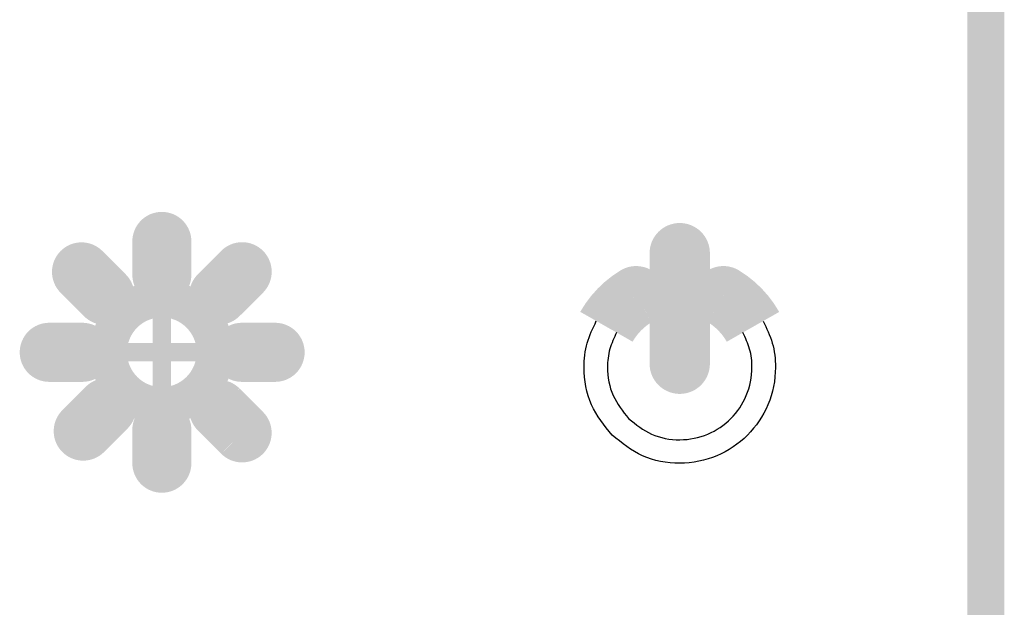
# Model space of a CAD drawing. Header units: inches. Extents: x -832 to -627, y -264 to 26.
# Tile 14 of 23: x -774 to -760, y -53 to -45. Entities that reach past the tile are written whole.
import ezdxf

# ---------------------------------------------------------------- set-up
doc = ezdxf.new("R2010")
doc.units = ezdxf.units.IN
doc.linetypes.add('DOT_CENTER', pattern=[14, 12, -1, 0, -1])
doc.layers.add('1', color=7, linetype='Continuous')

# ---------------------------------------------------------------- blocks, each defined once
blk = doc.blocks.new('MEMBRANA__2', base_point=(-797.25, -81.75))
at = {"color": 7, "linetype": 'Continuous', "const_width": 0.5}
for points in [[(-760.632, -29.6), (-760.632, -58.4)], [(-771.942, -47.75), (-771.942, -48.199)], [(-771.642, -48.199), (-771.642, -47.75)], [(-764.936, -47.909), (-764.936, -49.404)], [(-764.619, -49.404), (-764.619, -47.909)], [(-772.457, -48.373), (-772.774, -48.056)], [(-770.811, -48.054), (-771.128, -48.371)], [(-772.986, -48.268), (-772.669, -48.585)], [(-770.916, -48.583), (-770.598, -48.266)], [(-772.869, -49.1), (-773.317, -49.1)], [(-770.258, -49.1), (-770.707, -49.1)], [(-773.317, -49.4), (-772.869, -49.4)], [(-770.707, -49.4), (-770.258, -49.4)], [(-772.646, -49.893), (-772.963, -50.21)], [(-770.599, -50.233), (-770.916, -49.916)], [(-772.751, -50.422), (-772.434, -50.105)], [(-771.128, -50.129), (-770.811, -50.446)], [(-771.942, -50.301), (-771.942, -50.75)], [(-771.642, -50.75), (-771.642, -50.301)]]:
    blk.add_lwpolyline(points, dxfattribs=at)
for points in [[(-771.642, -47.75, 1), (-771.942, -47.75, 1)], [(-764.619, -47.909, 1), (-764.936, -47.909, 1)], [(-772.774, -48.056, 1), (-772.986, -48.268, 1)], [(-770.598, -48.266, 1), (-770.811, -48.054, 1)], [(-771.942, -48.199, 1), (-771.642, -48.199, 1)], [(-772.669, -48.585, 1), (-772.457, -48.373, 1)], [(-771.128, -48.371, 1), (-770.916, -48.583, 1)], [(-765.451, -48.356, 0.127439), (-765.908, -48.826, 0.127439)], [(-765.233, -48.409, 0.414815), (-765.451, -48.356, 0.414815)], [(-764.104, -48.356, 0.414815), (-764.322, -48.409, 0.414815)], [(-763.648, -48.827, 0.127845), (-764.104, -48.356, 0.127845)], [(-765.286, -48.627, 0.413913), (-765.233, -48.409, 0.413913)], [(-764.322, -48.409, 0.413913), (-764.269, -48.627, 0.413913)], [(-765.286, -48.627, 0.127203), (-765.633, -48.982, 0.127203)], [(-763.923, -48.983, 0.127289), (-764.269, -48.627, 0.127289)], [(-773.317, -49.1, 1), (-773.317, -49.4, 1)], [(-772.869, -49.4, 1), (-772.869, -49.1, 1)], [(-770.707, -49.1, 1), (-770.707, -49.4, 1)], [(-770.258, -49.4, 1), (-770.258, -49.1, 1)], [(-764.936, -49.404, 1.000361), (-764.619, -49.404, 1.000361)], [(-772.434, -50.105, 1), (-772.646, -49.893, 1)], [(-770.916, -49.916, 1), (-771.128, -50.129, 1)], [(-772.963, -50.21, 1), (-772.751, -50.422, 1)], [(-771.642, -50.301, 1), (-771.942, -50.301, 1)], [(-770.811, -50.446, 1), (-770.599, -50.233, 1)], [(-771.942, -50.75, 1), (-771.642, -50.75, 1)]]:
    blk.add_lwpolyline(points, format="xyb", dxfattribs=at)
blk.add_lwpolyline([(-772.514, -49.249, 1), (-771.07, -49.249, 1)], format="xyb", close=True, dxfattribs=at)
at = {"color": 7, "linetype": 'Continuous'}
for points in [[(-765.694, -50.371), (-765.972, -49.959), (-766.074, -49.454), (-766.03, -49.124), (-765.908, -48.826)], [(-763.648, -48.827), (-763.525, -49.124), (-763.481, -49.454), (-763.583, -49.959), (-763.861, -50.371), (-764.273, -50.649), (-764.778, -50.75), (-765.282, -50.649), (-765.694, -50.371)], [(-765.633, -48.982), (-765.724, -49.205), (-765.756, -49.453), (-765.679, -49.835), (-765.47, -50.147)], [(-765.47, -50.147), (-765.159, -50.356), (-764.777, -50.433), (-764.397, -50.356), (-764.085, -50.146), (-763.876, -49.835), (-763.799, -49.453), (-763.831, -49.206), (-763.923, -48.983)]]:
    blk.add_spline(points, degree=3, dxfattribs=at)
at = {"layer": '1', "color": 30, "linetype": 'DOT_CENTER', "const_width": 0.25}
for points in [[(-771.792, -48.455), (-771.792, -50.043)], [(-770.998, -49.249), (-772.587, -49.249)]]:
    blk.add_lwpolyline(points, dxfattribs=at)
blk = doc.blocks.new('Scatola_Lae__3', base_point=(-798.45, -82.95))
blk.add_blockref('MEMBRANA__2', (-797.25, -81.75))
blk = doc.blocks.new('pannello_Comandi_a_muro__4', base_point=(-798.45, -82.95))
blk.add_blockref('Scatola_Lae__3', (-798.45, -82.95))
blk = doc.blocks.new('Davanti1', base_point=(-744, -44))
blk.add_blockref('pannello_Comandi_a_muro__4', (-798.45, -82.95))

msp = doc.modelspace()

# ---------------------------------------------------------------- block references
msp.add_blockref('Davanti1', (-744, -44))

doc.saveas('drawing.dxf')
